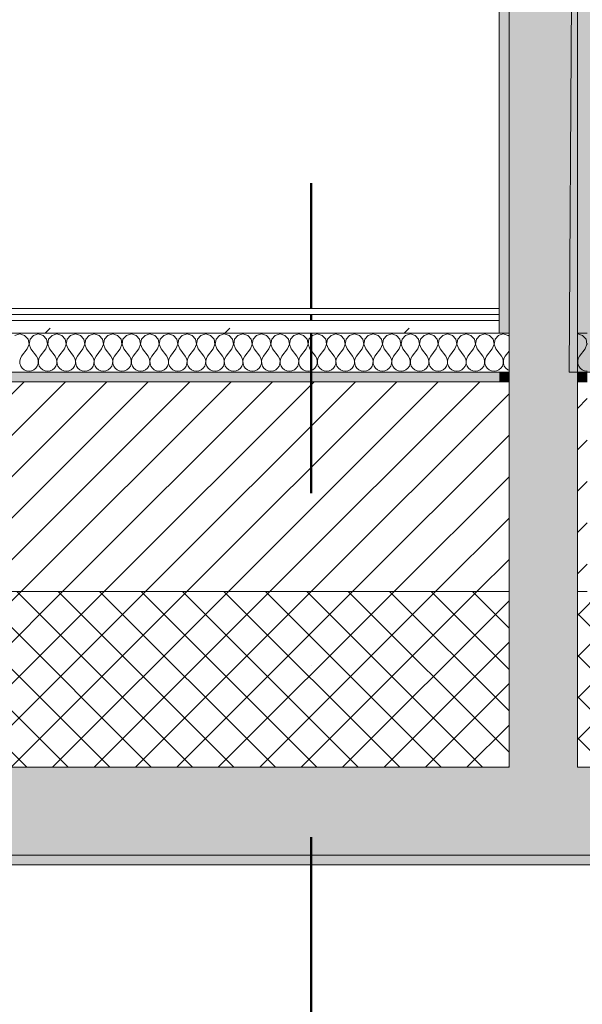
# Model space of a CAD drawing. Header units: millimetres. Extents: x -40968 to 13979, y -19284 to 4746.
# Tile 19 of 113: x -23610 to -23033, y -1842 to -833. Entities that reach past the tile are written whole.
import ezdxf

# ---------------------------------------------------------------- set-up
doc = ezdxf.new("R2010")
doc.units = ezdxf.units.MM
doc.header["$MEASUREMENT"] = 0
doc.linetypes.add('Punto & Rayas', pattern=[670.277762, 317.5, -176.388889, 0, -176.388874])
doc.linetypes.add('Wipeout_Contour', pattern=[1000, 0, -1000])
for name, color, linetype, lineweight, true_color in [('01_2D_Ambit_Pluma_Nº__242', 7, 'Continuous', 50, 0xfb0013), ('12_FAÇ_Façana_Pluma_Nº__102', 7, 'Continuous', 5, 0xcccccc), ('12_FAÇ_Façana_Pluma_Nº__174', 7, 'Continuous', 13, 0xe4ad2c), ('12_FAÇ_Façana_Pluma_Nº__176', 7, 'Continuous', 15, 0x93a0c6), ('Nuevo_08_E_Envans secs_Pluma_Nº__102', 7, 'Continuous', 5, 0xcccccc), ('Nuevo_08_E_Envans secs_Pluma_Nº__171', 171, 'Continuous', 13, 0xaaaaff), ('Nuevo_08_E_Envans secs_Pluma_Nº__177', 7, 'Continuous', 15, 0xf7e046), ('Nuevo_14_PAV_Soft Light Grey 0554_Pluma_Nº__245', 7, 'Continuous', 13, 0xe8e8e8)]:
    doc.layers.add(name, color=color, linetype=linetype, lineweight=lineweight, true_color=true_color)
for name, color, linetype in [('12_FAÇ_Façana', 7, 'Continuous'), ('Nuevo_08_E_Envans secs', 7, 'Continuous'), ('Nuevo_14_PAV_Soft Light Grey 0554', 7, 'Continuous')]:
    doc.layers.add(name, color=color, linetype=linetype)
for name, color, linetype, lineweight in [('12_FAÇ_Façana_Pluma_Nº__2', 8, 'Continuous', 5), ('12_FAÇ_Façana_Pluma_Nº__7', 7, 'Continuous', 5), ('Nuevo_08_E_Envans secs_Pluma_Nº__1', 7, 'Continuous', 5), ('Nuevo_12_FAÇ_Façana_Pluma_Nº__1', 7, 'Continuous', 5)]:
    doc.layers.add(name, color=color, linetype=linetype, lineweight=lineweight)
pattern_1 = [(45, (0, 0), (-21.213203, 21.213203), []), (135, (0, 0), (21.213203, 21.213203), [])]
pattern_2 = [(45, (0, 0), (-21.213203, 21.213203), [])]
pattern_3 = [(45, (0, 0), (-183.8478, 183.8478), [195, -65]), (45, (7e-14, 183.85), (-183.8478, 183.8478), [195, -65])]

# ---------------------------------------------------------------- blocks, each defined once
blk = doc.blocks.new('Forjado_1_1', base_point=(-23046.8, -1194.1))
at = {"layer": 'Nuevo_14_PAV_Soft Light Grey 0554_Pluma_Nº__245', "linetype": 'Continuous', "lineweight": 0, "true_color": 0xe8e8e8}
h = blk.add_hatch(color=254, dxfattribs=at)
h.paths.add_polyline_path([(-23046.8, -1194.1), (-1631.1, -1193.6), (-1631.1, -6939), (-1556.1, -6939), (-1556.1, -7504), (-1616.3, -7504), (-1616, -11936), (-1564.9, -11936), (-1564.9, -12492), (-2024.1, -12492), (-2024.1, -12339), (-6997.4, -12339), (-6997.4, -12392), (-3637.7, -12392), (-3638.9, -13690.7), (-3644.9, -17131), (428.2, -17131), (428.9, -16789), (778.9, -16789), (778.3, -17143), (2622.9, -17145.8), (2623, -17079.8), (3389.9, -17081), (3389.6, -17277), (5489.8, -17280.2), (5489.8, -17141.5), (5763.9, -17141.5), (5763.9, -16739), (6378.9, -16739), (6378.9, -12489), (5778.9, -12489), (5779.7, -11938.9), (6782.1, -11938.8), (6782.1, -9207.4), (6082.1, -9207.4), (6016.1, -7505), (6016.1, -9073.4), (2073.4, -9073.4), (2073.4, -5267.3), (5998.9, -5267.3), (5998.9, -1709), (5884.9, -968), (7332.1, -968), (7332.1, 1999.6), (-28277.4, 1999.6), (-23028.4, 1969)])
h.paths.add_polyline_path([(492.9, -5267.3), (1951.4, -5267.3), (1951.4, -9073.4), (492.9, -9073.4)], flags=0)
at = {"layer": 'Nuevo_14_PAV_Soft Light Grey 0554_Pluma_Nº__245', "color": 254, "linetype": 'Continuous', "lineweight": 13, "true_color": 0xe8e8e8, "flags": 128}
blk.add_lwpolyline([(-1631.1, -1193.6), (-23046.8, -1194.1), (-23028.4, 1969), (-28277.4, 1999.6), (7332.1, 1999.6)], dxfattribs=at)
blk = doc.blocks.new('Muro_14_1', base_point=(-24166.4, -1194))
at = {"layer": '12_FAÇ_Façana_Pluma_Nº__102', "linetype": 'Continuous', "lineweight": 0, "true_color": 0xe5e5e5}
for points in [[(-23108.4, -1599), (-24166.4, -1599), (-24166.4, -1689), (-23108.4, -1689)], [(-23038.4, -1599), (-23108.4, -1599), (-23108.4, -1689), (-23038.4, -1689)], [(-21871.1, -1599), (-23038.4, -1599), (-23038.4, -1689), (-20233.9, -1689), (-20233.9, -1599), (-21518.1, -1599), (-21518.1, -1639), (-21871.1, -1639)], [(-24166.4, -1699), (-20233.9, -1699), (-20233.9, -1689), (-24166.4, -1689)]]:
    blk.add_hatch(color=254, dxfattribs=at).paths.add_polyline_path(points)
at = {"layer": '12_FAÇ_Façana_Pluma_Nº__174', "linetype": 'Continuous', "lineweight": 13, "true_color": 0xe4ad2c}
h = blk.add_hatch(dxfattribs=at)
h.set_pattern_fill('SATE_Aislamiento_0001', color=42, style=0, pattern_type=2)
h.set_pattern_definition(pattern_1)
h.paths.add_polyline_path([(-23108.4, -1419), (-24166.4, -1419), (-24166.4, -1599), (-23108.4, -1599)])
h = blk.add_hatch(dxfattribs=at)
h.set_pattern_fill('SATE_Aislamiento_0001', color=42, style=0, pattern_type=2)
h.set_pattern_definition(pattern_1)
h.paths.add_polyline_path([(-23038.4, -1599), (-21871.1, -1599), (-21871.1, -1419), (-23038.4, -1419)])
at = {"layer": '12_FAÇ_Façana_Pluma_Nº__176', "linetype": 'Continuous', "lineweight": 0, "true_color": 0x495063}
for points in [[(-23118.4, -1194), (-24166.4, -1194), (-24166.4, -1204), (-23118.4, -1204)], [(-23108.4, -1194), (-23118.4, -1194), (-23118.4, -1204), (-23108.4, -1204)], [(-23028.4, -1194), (-23038.4, -1194), (-23038.4, -1204), (-23028.4, -1204)]]:
    blk.add_hatch(color=251, dxfattribs=at).paths.add_polyline_path(points)
at = {"layer": '12_FAÇ_Façana_Pluma_Nº__2', "linetype": 'Continuous', "lineweight": 5}
h = blk.add_hatch(dxfattribs=at)
h.set_pattern_fill('Ceramic_0001', color=8, style=0, pattern_type=2)
h.set_pattern_definition(pattern_2)
h.paths.add_polyline_path([(-23108.4, -1204), (-24166.4, -1204), (-24166.4, -1419), (-23108.4, -1419)])
h = blk.add_hatch(dxfattribs=at)
h.set_pattern_fill('Ceramic_0001', color=8, style=0, pattern_type=2)
h.set_pattern_definition(pattern_2)
h.paths.add_polyline_path([(-23028.4, -1204), (-23038.4, -1204), (-23038.4, -1419), (-23028.4, -1419)])
at = {"layer": '12_FAÇ_Façana_Pluma_Nº__7', "color": 7, "linetype": 'Continuous', "lineweight": 5}
for p, q in [((-23108.4, -1194), (-23108.4, -1204)), ((-23038.4, -1204), (-23038.4, -1194)), ((-23108.4, -1204), (-24166.4, -1204)), ((-23108.4, -1204), (-23108.4, -1419)), ((-23038.4, -1419), (-23038.4, -1204)), ((-23028.4, -1204), (-23038.4, -1204)), ((-24166.4, -1419), (-23108.4, -1419)), ((-23108.4, -1419), (-23108.4, -1599)), ((-23038.4, -1599), (-23038.4, -1419)), ((-23038.4, -1419), (-23028.4, -1419)), ((-24166.4, -1599), (-23108.4, -1599)), ((-23038.4, -1599), (-21871.1, -1599)), ((-24166.4, -1689), (-23108.4, -1689)), ((-23108.4, -1689), (-23038.4, -1689)), ((-23038.4, -1689), (-20233.9, -1689))]:
    blk.add_line(p, q, dxfattribs=at)
at = {"layer": '12_FAÇ_Façana_Pluma_Nº__7', "color": 7, "linetype": 'Continuous', "lineweight": 5, "flags": 128}
for points in [[(-23118.4, -1194), (-24166.4, -1194)], [(-24166.4, -1699), (-20233.9, -1699)]]:
    blk.add_lwpolyline(points, dxfattribs=at)
blk = doc.blocks.new('Muro_60_1', base_point=(-23028.4, -1194))
at = {"layer": '12_FAÇ_Façana_Pluma_Nº__102', "linetype": 'Continuous', "lineweight": 0, "true_color": 0xe5e5e5}
for points in [[(-23108.4, 2009.6), (-23108.4, -1194), (-23038.4, -1194), (-23038.4, 2009.6)], [(-23038.4, -1194), (-23108.4, -1194), (-23108.4, -1204), (-23038.4, -1204)], [(-23038.4, -1204), (-23108.4, -1204), (-23108.4, -1419), (-23038.4, -1419)], [(-23038.4, -1419), (-23108.4, -1419), (-23108.4, -1599), (-23038.4, -1599)]]:
    blk.add_hatch(color=254, dxfattribs=at).paths.add_polyline_path(points)
at = {"layer": '12_FAÇ_Façana_Pluma_Nº__176', "linetype": 'Continuous', "lineweight": 0, "true_color": 0x495063}
for points in [[(-23036.6, 2099.6), (-23038.4, 2097.3), (-23038.4, -1154), (-23028.4, -1154), (-23028.4, 2099.6)], [(-23118.4, 1999.6), (-23118.4, -1154), (-23108.4, -1154), (-23108.4, 1999.6)]]:
    blk.add_hatch(color=251, dxfattribs=at).paths.add_polyline_path(points)
at = {"layer": '12_FAÇ_Façana_Pluma_Nº__7', "color": 7, "linetype": 'Continuous', "lineweight": 5}
for p, q in [((-23108.4, 2009.6), (-23108.4, -1154)), ((-23038.4, -1154), (-23038.4, 2009.6)), ((-23108.4, -1194), (-23108.4, -1154)), ((-23038.4, -1154), (-23038.4, -1194)), ((-23108.4, -1194), (-23108.4, -1204)), ((-23038.4, -1204), (-23038.4, -1194)), ((-23108.4, -1204), (-23108.4, -1419)), ((-23038.4, -1419), (-23038.4, -1204)), ((-23108.4, -1419), (-23108.4, -1599)), ((-23038.4, -1599), (-23038.4, -1419))]:
    blk.add_line(p, q, dxfattribs=at)
at = {"layer": '12_FAÇ_Façana_Pluma_Nº__7', "color": 7, "linetype": 'Continuous', "lineweight": 5, "flags": 128}
blk.add_lwpolyline([(-23118.4, 1999.6), (-23118.4, -1154)], dxfattribs=at)
at = {"layer": 'Nuevo_12_FAÇ_Façana_Pluma_Nº__1', "color": 7, "linetype": 'Continuous', "lineweight": 5}
for p, q in [((-23108.4, -1154), (-23118.4, -1154)), ((-23028.4, -1154), (-23038.4, -1154)), ((-23118.4, -1194), (-23108.4, -1194)), ((-23038.4, -1194), (-23028.4, -1194))]:
    blk.add_line(p, q, dxfattribs=at)
blk = doc.blocks.new('*X483')
at = {"layer": 'Nuevo_08_E_Envans secs_Pluma_Nº__102', "color": 254, "linetype": 'Continuous', "lineweight": 5, "true_color": 0xcccccc}
for p, q in [((-23038.1, -1154.9), (-23038.4, -1155)), ((-23033.1, -1156.4), (-23038.1, -1154.9)), ((-23029.6, -1160.2), (-23033.1, -1156.4)), ((-23028.6, -1165.3), (-23029.6, -1160.2)), ((-23030.5, -1170.2), (-23036.2, -1177.8)), ((-23030.5, -1170.2), (-23028.6, -1165.3)), ((-23028.4, -1164.7), (-23028.5, -1165.3)), ((-23028.5, -1165.3), (-23028.4, -1165.6)), ((-23037.5, -1180.1), (-23038.1, -1182.6)), ((-23036.2, -1177.8), (-23037.5, -1180.1)), ((-23038.1, -1182.6), (-23038.4, -1181.4)), ((-23038.4, -1185.7), (-23038.3, -1185.3)), ((-23038.3, -1185.3), (-23038.1, -1182.6)), ((-23038.1, -1182.6), (-23037.9, -1185.3)), ((-23037.9, -1185.3), (-23037.1, -1187.8)), ((-23037.1, -1187.8), (-23035.6, -1189.9)), ((-23035.6, -1189.9), (-23033.6, -1191.6)), ((-23033.6, -1191.6), (-23031.2, -1192.7)), ((-23031.2, -1192.7), (-23028.6, -1193)), ((-23028.6, -1193), (-23028.4, -1193))]:
    blk.add_line(p, q, dxfattribs=at)
blk = doc.blocks.new('*X484')
at = {"layer": 'Nuevo_08_E_Envans secs_Pluma_Nº__102', "color": 254, "linetype": 'Continuous', "lineweight": 5, "true_color": 0xcccccc}
for p, q in [((-23114.3, -1154.9), (-23118.4, -1156.1)), ((-23109.3, -1156.4), (-23114.3, -1154.9)), ((-23108.4, -1157.3), (-23109.3, -1156.4)), ((-23118.4, -1174.8), (-23116.2, -1177.8)), ((-23114.9, -1180.1), (-23116.2, -1177.8)), ((-23114.3, -1182.6), (-23114.9, -1180.1)), ((-23113.7, -1180.1), (-23114.2, -1182.6)), ((-23112.4, -1177.8), (-23113.7, -1180.1)), ((-23108.4, -1172.5), (-23112.4, -1177.8)), ((-23118.4, -1191.3), (-23116.8, -1189.9)), ((-23116.8, -1189.9), (-23115.3, -1187.8)), ((-23115.3, -1187.8), (-23114.5, -1185.3)), ((-23114.5, -1185.3), (-23114.3, -1182.6)), ((-23114.2, -1182.6), (-23114.1, -1185.3)), ((-23114.1, -1185.3), (-23113.3, -1187.8)), ((-23113.3, -1187.8), (-23111.8, -1189.9)), ((-23111.8, -1189.9), (-23109.8, -1191.6)), ((-23109.8, -1191.6), (-23108.4, -1192.2))]:
    blk.add_line(p, q, dxfattribs=at)
blk = doc.blocks.new('*X487')
at = {"layer": 'Nuevo_08_E_Envans secs_Pluma_Nº__102', "color": 254, "linetype": 'Continuous', "lineweight": 5, "true_color": 0xcccccc}
for p, q in [((-23609.5, -1154.9), (-23614.5, -1156.4)), ((-23604.5, -1156.4), (-23609.5, -1154.9)), ((-23601, -1160.2), (-23604.5, -1156.4)), ((-23600, -1165.3), (-23601, -1160.2)), ((-23599, -1160.2), (-23600, -1165.3)), ((-23595.5, -1156.4), (-23599, -1160.2)), ((-23590.5, -1154.9), (-23595.5, -1156.4)), ((-23585.5, -1156.4), (-23590.5, -1154.9)), ((-23582, -1160.2), (-23585.5, -1156.4)), ((-23581, -1165.3), (-23582, -1160.2)), ((-23579.9, -1160.2), (-23580.9, -1165.3)), ((-23576.4, -1156.4), (-23579.9, -1160.2)), ((-23571.4, -1154.9), (-23576.4, -1156.4)), ((-23566.4, -1156.4), (-23571.4, -1154.9)), ((-23562.9, -1160.2), (-23566.4, -1156.4)), ((-23561.9, -1165.3), (-23562.9, -1160.2)), ((-23560.9, -1160.2), (-23561.9, -1165.3)), ((-23557.4, -1156.4), (-23560.9, -1160.2)), ((-23552.4, -1154.9), (-23557.4, -1156.4)), ((-23547.4, -1156.4), (-23552.4, -1154.9)), ((-23543.9, -1160.2), (-23547.4, -1156.4)), ((-23542.9, -1165.3), (-23543.9, -1160.2)), ((-23541.9, -1160.2), (-23542.8, -1165.3)), ((-23538.3, -1156.4), (-23541.9, -1160.2)), ((-23533.3, -1154.9), (-23538.3, -1156.4)), ((-23528.3, -1156.4), (-23533.3, -1154.9)), ((-23524.8, -1160.2), (-23528.3, -1156.4)), ((-23523.8, -1165.3), (-23524.8, -1160.2)), ((-23522.8, -1160.2), (-23523.8, -1165.3)), ((-23519.3, -1156.4), (-23522.8, -1160.2)), ((-23514.3, -1154.9), (-23519.3, -1156.4)), ((-23509.3, -1156.4), (-23514.3, -1154.9)), ((-23505.8, -1160.2), (-23509.3, -1156.4)), ((-23504.8, -1165.3), (-23505.8, -1160.2)), ((-23503.8, -1160.2), (-23504.7, -1165.3)), ((-23500.2, -1156.4), (-23503.8, -1160.2)), ((-23495.2, -1154.9), (-23500.2, -1156.4)), ((-23490.2, -1156.4), (-23495.2, -1154.9)), ((-23486.7, -1160.2), (-23490.2, -1156.4)), ((-23485.8, -1165.3), (-23486.7, -1160.2)), ((-23484.7, -1160.2), (-23485.7, -1165.3)), ((-23481.2, -1156.4), (-23484.7, -1160.2)), ((-23476.2, -1154.9), (-23481.2, -1156.4)), ((-23471.2, -1156.4), (-23476.2, -1154.9)), ((-23467.7, -1160.2), (-23471.2, -1156.4)), ((-23466.7, -1165.3), (-23467.7, -1160.2)), ((-23465.7, -1160.2), (-23466.6, -1165.3)), ((-23462.1, -1156.4), (-23465.7, -1160.2)), ((-23457.1, -1154.9), (-23462.1, -1156.4)), ((-23452.1, -1156.4), (-23457.1, -1154.9)), ((-23448.6, -1160.2), (-23452.1, -1156.4)), ((-23447.7, -1165.3), (-23448.6, -1160.2)), ((-23446.6, -1160.2), (-23447.6, -1165.3)), ((-23443.1, -1156.4), (-23446.6, -1160.2)), ((-23438.1, -1154.9), (-23443.1, -1156.4)), ((-23433.1, -1156.4), (-23438.1, -1154.9)), ((-23429.6, -1160.2), (-23433.1, -1156.4)), ((-23428.6, -1165.3), (-23429.6, -1160.2)), ((-23427.6, -1160.2), (-23428.5, -1165.3)), ((-23424.1, -1156.4), (-23427.6, -1160.2)), ((-23419, -1154.9), (-23424.1, -1156.4)), ((-23414, -1156.4), (-23419, -1154.9)), ((-23410.5, -1160.2), (-23414, -1156.4)), ((-23409.6, -1165.3), (-23410.5, -1160.2)), ((-23408.5, -1160.2), (-23409.5, -1165.3)), ((-23405, -1156.4), (-23408.5, -1160.2)), ((-23400, -1154.9), (-23405, -1156.4)), ((-23395, -1156.4), (-23400, -1154.9)), ((-23391.5, -1160.2), (-23395, -1156.4)), ((-23390.5, -1165.3), (-23391.5, -1160.2)), ((-23389.5, -1160.2), (-23390.4, -1165.3)), ((-23386, -1156.4), (-23389.5, -1160.2)), ((-23381, -1154.9), (-23386, -1156.4)), ((-23375.9, -1156.4), (-23381, -1154.9)), ((-23372.4, -1160.2), (-23375.9, -1156.4)), ((-23371.5, -1165.3), (-23372.4, -1160.2)), ((-23370.4, -1160.2), (-23371.4, -1165.3)), ((-23366.9, -1156.4), (-23370.4, -1160.2)), ((-23361.9, -1154.9), (-23366.9, -1156.4)), ((-23356.9, -1156.4), (-23361.9, -1154.9)), ((-23353.4, -1160.2), (-23356.9, -1156.4)), ((-23352.4, -1165.3), (-23353.4, -1160.2)), ((-23351.4, -1160.2), (-23352.3, -1165.3)), ((-23347.9, -1156.4), (-23351.4, -1160.2)), ((-23342.9, -1154.9), (-23347.9, -1156.4)), ((-23337.9, -1156.4), (-23342.9, -1154.9)), ((-23334.3, -1160.2), (-23337.9, -1156.4)), ((-23333.4, -1165.3), (-23334.3, -1160.2)), ((-23332.3, -1160.2), (-23333.3, -1165.3)), ((-23328.8, -1156.4), (-23332.3, -1160.2)), ((-23323.8, -1154.9), (-23328.8, -1156.4)), ((-23318.8, -1156.4), (-23323.8, -1154.9)), ((-23315.3, -1160.2), (-23318.8, -1156.4)), ((-23314.3, -1165.3), (-23315.3, -1160.2)), ((-23313.3, -1160.2), (-23314.2, -1165.3)), ((-23309.8, -1156.4), (-23313.3, -1160.2)), ((-23304.8, -1154.9), (-23309.8, -1156.4)), ((-23299.8, -1156.4), (-23304.8, -1154.9)), ((-23296.2, -1160.2), (-23299.8, -1156.4)), ((-23295.3, -1165.3), (-23296.2, -1160.2)), ((-23294.2, -1160.2), (-23295.2, -1165.3)), ((-23290.7, -1156.4), (-23294.2, -1160.2)), ((-23285.7, -1154.9), (-23290.7, -1156.4)), ((-23280.7, -1156.4), (-23285.7, -1154.9)), ((-23277.2, -1160.2), (-23280.7, -1156.4)), ((-23276.2, -1165.3), (-23277.2, -1160.2)), ((-23275.2, -1160.2), (-23276.2, -1165.3)), ((-23271.7, -1156.4), (-23275.2, -1160.2)), ((-23266.7, -1154.9), (-23271.7, -1156.4)), ((-23261.7, -1156.4), (-23266.7, -1154.9)), ((-23258.1, -1160.2), (-23261.7, -1156.4)), ((-23257.2, -1165.3), (-23258.1, -1160.2)), ((-23256.1, -1160.2), (-23257.1, -1165.3)), ((-23252.6, -1156.4), (-23256.1, -1160.2)), ((-23247.6, -1154.9), (-23252.6, -1156.4)), ((-23242.6, -1156.4), (-23247.6, -1154.9)), ((-23239.1, -1160.2), (-23242.6, -1156.4)), ((-23238.1, -1165.3), (-23239.1, -1160.2)), ((-23237.1, -1160.2), (-23238.1, -1165.3)), ((-23233.6, -1156.4), (-23237.1, -1160.2)), ((-23228.6, -1154.9), (-23233.6, -1156.4)), ((-23223.6, -1156.4), (-23228.6, -1154.9)), ((-23220.1, -1160.2), (-23223.6, -1156.4)), ((-23219.1, -1165.3), (-23220.1, -1160.2)), ((-23218, -1160.2), (-23219, -1165.3)), ((-23214.5, -1156.4), (-23218, -1160.2)), ((-23209.5, -1154.9), (-23214.5, -1156.4)), ((-23204.5, -1156.4), (-23209.5, -1154.9)), ((-23201, -1160.2), (-23204.5, -1156.4)), ((-23200, -1165.3), (-23201, -1160.2)), ((-23199, -1160.2), (-23200, -1165.3)), ((-23195.5, -1156.4), (-23199, -1160.2)), ((-23190.5, -1154.9), (-23195.5, -1156.4)), ((-23185.5, -1156.4), (-23190.5, -1154.9)), ((-23182, -1160.2), (-23185.5, -1156.4)), ((-23181, -1165.3), (-23182, -1160.2)), ((-23179.9, -1160.2), (-23180.9, -1165.3)), ((-23176.4, -1156.4), (-23179.9, -1160.2)), ((-23171.4, -1154.9), (-23176.4, -1156.4)), ((-23166.4, -1156.4), (-23171.4, -1154.9)), ((-23162.9, -1160.2), (-23166.4, -1156.4)), ((-23161.9, -1165.3), (-23162.9, -1160.2)), ((-23160.9, -1160.2), (-23161.9, -1165.3)), ((-23157.4, -1156.4), (-23160.9, -1160.2)), ((-23152.4, -1154.9), (-23157.4, -1156.4)), ((-23147.4, -1156.4), (-23152.4, -1154.9)), ((-23143.9, -1160.2), (-23147.4, -1156.4)), ((-23142.9, -1165.3), (-23143.9, -1160.2)), ((-23141.9, -1160.2), (-23142.8, -1165.3)), ((-23138.3, -1156.4), (-23141.9, -1160.2)), ((-23133.3, -1154.9), (-23138.3, -1156.4)), ((-23128.3, -1156.4), (-23133.3, -1154.9)), ((-23124.8, -1160.2), (-23128.3, -1156.4)), ((-23123.8, -1165.3), (-23124.8, -1160.2)), ((-23122.8, -1160.2), (-23123.8, -1165.3)), ((-23119.3, -1156.4), (-23122.8, -1160.2)), ((-23118.4, -1156.1), (-23119.3, -1156.4)), ((-23601.9, -1170.2), (-23607.6, -1177.8)), ((-23601.9, -1170.2), (-23600, -1165.3)), ((-23600, -1165.3), (-23598.1, -1170.2)), ((-23598.1, -1170.2), (-23592.4, -1177.8)), ((-23582.9, -1170.2), (-23588.6, -1177.8)), ((-23582.9, -1170.2), (-23581, -1165.3)), ((-23580.9, -1165.3), (-23579, -1170.2)), ((-23579, -1170.2), (-23573.3, -1177.8)), ((-23563.8, -1170.2), (-23569.5, -1177.8)), ((-23563.8, -1170.2), (-23561.9, -1165.3)), ((-23561.9, -1165.3), (-23560, -1170.2)), ((-23560, -1170.2), (-23554.3, -1177.8)), ((-23544.8, -1170.2), (-23550.5, -1177.8)), ((-23544.8, -1170.2), (-23542.9, -1165.3)), ((-23542.8, -1165.3), (-23541, -1170.2)), ((-23541, -1170.2), (-23535.2, -1177.8)), ((-23525.7, -1170.2), (-23531.4, -1177.8)), ((-23525.7, -1170.2), (-23523.8, -1165.3)), ((-23523.8, -1165.3), (-23521.9, -1170.2)), ((-23521.9, -1170.2), (-23516.2, -1177.8)), ((-23506.7, -1170.2), (-23512.4, -1177.8)), ((-23506.7, -1170.2), (-23504.8, -1165.3)), ((-23504.7, -1165.3), (-23502.9, -1170.2)), ((-23502.9, -1170.2), (-23497.1, -1177.8)), ((-23487.6, -1170.2), (-23493.3, -1177.8)), ((-23487.6, -1170.2), (-23485.8, -1165.3)), ((-23485.7, -1165.3), (-23483.8, -1170.2)), ((-23483.8, -1170.2), (-23478.1, -1177.8)), ((-23468.6, -1170.2), (-23474.3, -1177.8)), ((-23468.6, -1170.2), (-23466.7, -1165.3)), ((-23466.6, -1165.3), (-23464.8, -1170.2)), ((-23464.8, -1170.2), (-23459, -1177.8)), ((-23449.5, -1170.2), (-23455.2, -1177.8)), ((-23449.5, -1170.2), (-23447.7, -1165.3)), ((-23447.6, -1165.3), (-23445.7, -1170.2)), ((-23445.7, -1170.2), (-23440, -1177.8)), ((-23430.5, -1170.2), (-23436.2, -1177.8)), ((-23430.5, -1170.2), (-23428.6, -1165.3)), ((-23428.5, -1165.3), (-23426.7, -1170.2)), ((-23426.7, -1170.2), (-23421, -1177.8)), ((-23411.4, -1170.2), (-23417.1, -1177.8)), ((-23411.4, -1170.2), (-23409.6, -1165.3)), ((-23409.5, -1165.3), (-23407.6, -1170.2)), ((-23407.6, -1170.2), (-23401.9, -1177.8)), ((-23392.4, -1170.2), (-23398.1, -1177.8)), ((-23392.4, -1170.2), (-23390.5, -1165.3)), ((-23390.4, -1165.3), (-23388.6, -1170.2)), ((-23388.6, -1170.2), (-23382.9, -1177.8)), ((-23373.3, -1170.2), (-23379, -1177.8)), ((-23373.3, -1170.2), (-23371.5, -1165.3)), ((-23371.4, -1165.3), (-23369.5, -1170.2)), ((-23369.5, -1170.2), (-23363.8, -1177.8)), ((-23354.3, -1170.2), (-23360, -1177.8)), ((-23354.3, -1170.2), (-23352.4, -1165.3)), ((-23352.3, -1165.3), (-23350.5, -1170.2)), ((-23350.5, -1170.2), (-23344.8, -1177.8)), ((-23335.2, -1170.2), (-23341, -1177.8)), ((-23335.2, -1170.2), (-23333.4, -1165.3)), ((-23333.3, -1165.3), (-23331.4, -1170.2)), ((-23331.4, -1170.2), (-23325.7, -1177.8)), ((-23316.2, -1170.2), (-23321.9, -1177.8)), ((-23316.2, -1170.2), (-23314.3, -1165.3)), ((-23314.2, -1165.3), (-23312.4, -1170.2)), ((-23312.4, -1170.2), (-23306.7, -1177.8)), ((-23297.1, -1170.2), (-23302.9, -1177.8)), ((-23297.1, -1170.2), (-23295.3, -1165.3)), ((-23295.2, -1165.3), (-23293.3, -1170.2)), ((-23293.3, -1170.2), (-23287.6, -1177.8)), ((-23278.1, -1170.2), (-23283.8, -1177.8)), ((-23278.1, -1170.2), (-23276.2, -1165.3)), ((-23276.2, -1165.3), (-23274.3, -1170.2)), ((-23274.3, -1170.2), (-23268.6, -1177.8)), ((-23259, -1170.2), (-23264.8, -1177.8)), ((-23259, -1170.2), (-23257.2, -1165.3)), ((-23257.1, -1165.3), (-23255.2, -1170.2)), ((-23255.2, -1170.2), (-23249.5, -1177.8)), ((-23240, -1170.2), (-23245.7, -1177.8)), ((-23240, -1170.2), (-23238.1, -1165.3)), ((-23238.1, -1165.3), (-23236.2, -1170.2)), ((-23236.2, -1170.2), (-23230.5, -1177.8)), ((-23221, -1170.2), (-23226.7, -1177.8)), ((-23221, -1170.2), (-23219.1, -1165.3)), ((-23219, -1165.3), (-23217.1, -1170.2)), ((-23217.1, -1170.2), (-23211.4, -1177.8)), ((-23201.9, -1170.2), (-23207.6, -1177.8)), ((-23201.9, -1170.2), (-23200, -1165.3)), ((-23200, -1165.3), (-23198.1, -1170.2)), ((-23198.1, -1170.2), (-23192.4, -1177.8)), ((-23182.9, -1170.2), (-23188.6, -1177.8)), ((-23182.9, -1170.2), (-23181, -1165.3)), ((-23180.9, -1165.3), (-23179, -1170.2)), ((-23179, -1170.2), (-23173.3, -1177.8)), ((-23163.8, -1170.2), (-23169.5, -1177.8)), ((-23163.8, -1170.2), (-23161.9, -1165.3)), ((-23161.9, -1165.3), (-23160, -1170.2)), ((-23160, -1170.2), (-23154.3, -1177.8)), ((-23144.8, -1170.2), (-23150.5, -1177.8)), ((-23144.8, -1170.2), (-23142.9, -1165.3)), ((-23142.8, -1165.3), (-23141, -1170.2)), ((-23141, -1170.2), (-23135.2, -1177.8)), ((-23125.7, -1170.2), (-23131.4, -1177.8)), ((-23125.7, -1170.2), (-23123.8, -1165.3)), ((-23123.8, -1165.3), (-23121.9, -1170.2)), ((-23121.9, -1170.2), (-23118.4, -1174.8)), ((-23608.9, -1180.1), (-23609.5, -1182.6)), ((-23607.6, -1177.8), (-23608.9, -1180.1)), ((-23591.1, -1180.1), (-23592.4, -1177.8)), ((-23590.5, -1182.6), (-23591.1, -1180.1)), ((-23589.8, -1180.1), (-23590.4, -1182.6)), ((-23588.6, -1177.8), (-23589.8, -1180.1)), ((-23572.1, -1180.1), (-23573.3, -1177.8)), ((-23571.5, -1182.6), (-23572.1, -1180.1)), ((-23570.8, -1180.1), (-23571.4, -1182.6)), ((-23569.5, -1177.8), (-23570.8, -1180.1)), ((-23553, -1180.1), (-23554.3, -1177.8)), ((-23552.4, -1182.6), (-23553, -1180.1)), ((-23551.7, -1180.1), (-23552.3, -1182.6)), ((-23550.5, -1177.8), (-23551.7, -1180.1)), ((-23534, -1180.1), (-23535.2, -1177.8)), ((-23533.4, -1182.6), (-23534, -1180.1)), ((-23532.7, -1180.1), (-23533.3, -1182.6)), ((-23531.4, -1177.8), (-23532.7, -1180.1)), ((-23514.9, -1180.1), (-23516.2, -1177.8)), ((-23514.3, -1182.6), (-23514.9, -1180.1)), ((-23513.7, -1180.1), (-23514.2, -1182.6)), ((-23512.4, -1177.8), (-23513.7, -1180.1)), ((-23495.9, -1180.1), (-23497.1, -1177.8)), ((-23495.3, -1182.6), (-23495.9, -1180.1)), ((-23494.6, -1180.1), (-23495.2, -1182.6)), ((-23493.3, -1177.8), (-23494.6, -1180.1)), ((-23476.8, -1180.1), (-23478.1, -1177.8)), ((-23476.2, -1182.6), (-23476.8, -1180.1)), ((-23475.6, -1180.1), (-23476.2, -1182.6)), ((-23474.3, -1177.8), (-23475.6, -1180.1)), ((-23457.8, -1180.1), (-23459, -1177.8)), ((-23457.2, -1182.6), (-23457.8, -1180.1)), ((-23456.5, -1180.1), (-23457.1, -1182.6)), ((-23455.2, -1177.8), (-23456.5, -1180.1)), ((-23438.7, -1180.1), (-23440, -1177.8)), ((-23438.1, -1182.6), (-23438.7, -1180.1)), ((-23437.5, -1180.1), (-23438.1, -1182.6)), ((-23436.2, -1177.8), (-23437.5, -1180.1)), ((-23419.7, -1180.1), (-23421, -1177.8)), ((-23419.1, -1182.6), (-23419.7, -1180.1)), ((-23418.4, -1180.1), (-23419, -1182.6)), ((-23417.1, -1177.8), (-23418.4, -1180.1)), ((-23400.6, -1180.1), (-23401.9, -1177.8)), ((-23400, -1182.6), (-23400.6, -1180.1)), ((-23399.4, -1180.1), (-23400, -1182.6)), ((-23398.1, -1177.8), (-23399.4, -1180.1)), ((-23381.6, -1180.1), (-23382.9, -1177.8)), ((-23381, -1182.6), (-23381.6, -1180.1)), ((-23380.3, -1180.1), (-23380.9, -1182.6)), ((-23379, -1177.8), (-23380.3, -1180.1)), ((-23362.5, -1180.1), (-23363.8, -1177.8)), ((-23361.9, -1182.6), (-23362.5, -1180.1)), ((-23361.3, -1180.1), (-23361.9, -1182.6)), ((-23360, -1177.8), (-23361.3, -1180.1)), ((-23343.5, -1180.1), (-23344.8, -1177.8)), ((-23342.9, -1182.6), (-23343.5, -1180.1)), ((-23342.2, -1180.1), (-23342.8, -1182.6)), ((-23341, -1177.8), (-23342.2, -1180.1)), ((-23324.4, -1180.1), (-23325.7, -1177.8)), ((-23323.8, -1182.6), (-23324.4, -1180.1)), ((-23323.2, -1180.1), (-23323.8, -1182.6)), ((-23321.9, -1177.8), (-23323.2, -1180.1)), ((-23305.4, -1180.1), (-23306.7, -1177.8)), ((-23304.8, -1182.6), (-23305.4, -1180.1)), ((-23304.1, -1180.1), (-23304.7, -1182.6)), ((-23302.9, -1177.8), (-23304.1, -1180.1)), ((-23286.3, -1180.1), (-23287.6, -1177.8)), ((-23285.8, -1182.6), (-23286.3, -1180.1)), ((-23285.1, -1180.1), (-23285.7, -1182.6)), ((-23283.8, -1177.8), (-23285.1, -1180.1)), ((-23267.3, -1180.1), (-23268.6, -1177.8)), ((-23266.7, -1182.6), (-23267.3, -1180.1)), ((-23266, -1180.1), (-23266.6, -1182.6)), ((-23264.8, -1177.8), (-23266, -1180.1)), ((-23248.3, -1180.1), (-23249.5, -1177.8)), ((-23247.7, -1182.6), (-23248.3, -1180.1)), ((-23247, -1180.1), (-23247.6, -1182.6)), ((-23245.7, -1177.8), (-23247, -1180.1)), ((-23229.2, -1180.1), (-23230.5, -1177.8)), ((-23228.6, -1182.6), (-23229.2, -1180.1)), ((-23227.9, -1180.1), (-23228.5, -1182.6)), ((-23226.7, -1177.8), (-23227.9, -1180.1)), ((-23210.2, -1180.1), (-23211.4, -1177.8)), ((-23209.6, -1182.6), (-23210.2, -1180.1)), ((-23208.9, -1180.1), (-23209.5, -1182.6)), ((-23207.6, -1177.8), (-23208.9, -1180.1)), ((-23191.1, -1180.1), (-23192.4, -1177.8)), ((-23190.5, -1182.6), (-23191.1, -1180.1)), ((-23189.8, -1180.1), (-23190.4, -1182.6)), ((-23188.6, -1177.8), (-23189.8, -1180.1)), ((-23172.1, -1180.1), (-23173.3, -1177.8)), ((-23171.5, -1182.6), (-23172.1, -1180.1)), ((-23170.8, -1180.1), (-23171.4, -1182.6)), ((-23169.5, -1177.8), (-23170.8, -1180.1)), ((-23153, -1180.1), (-23154.3, -1177.8)), ((-23152.4, -1182.6), (-23153, -1180.1)), ((-23151.7, -1180.1), (-23152.3, -1182.6)), ((-23150.5, -1177.8), (-23151.7, -1180.1)), ((-23134, -1180.1), (-23135.2, -1177.8)), ((-23133.4, -1182.6), (-23134, -1180.1)), ((-23132.7, -1180.1), (-23133.3, -1182.6)), ((-23131.4, -1177.8), (-23132.7, -1180.1)), ((-23609.5, -1182.6), (-23609.4, -1185.3)), ((-23609.4, -1185.3), (-23608.5, -1187.8)), ((-23608.5, -1187.8), (-23607, -1189.9)), ((-23607, -1189.9), (-23605, -1191.6)), ((-23595, -1191.6), (-23593, -1189.9)), ((-23593, -1189.9), (-23591.5, -1187.8)), ((-23591.5, -1187.8), (-23590.6, -1185.3)), ((-23590.6, -1185.3), (-23590.5, -1182.6)), ((-23590.4, -1182.6), (-23590.3, -1185.3)), ((-23590.3, -1185.3), (-23589.5, -1187.8)), ((-23589.5, -1187.8), (-23588, -1189.9)), ((-23588, -1189.9), (-23586, -1191.6)), ((-23575.9, -1191.6), (-23573.9, -1189.9)), ((-23573.9, -1189.9), (-23572.4, -1187.8)), ((-23572.4, -1187.8), (-23571.6, -1185.3)), ((-23571.6, -1185.3), (-23571.5, -1182.6)), ((-23571.4, -1182.6), (-23571.3, -1185.3)), ((-23571.3, -1185.3), (-23570.4, -1187.8)), ((-23570.4, -1187.8), (-23568.9, -1189.9)), ((-23568.9, -1189.9), (-23566.9, -1191.6)), ((-23556.9, -1191.6), (-23554.9, -1189.9)), ((-23554.9, -1189.9), (-23553.4, -1187.8)), ((-23553.4, -1187.8), (-23552.5, -1185.3)), ((-23552.5, -1185.3), (-23552.4, -1182.6)), ((-23552.3, -1182.6), (-23552.2, -1185.3)), ((-23552.2, -1185.3), (-23551.4, -1187.8)), ((-23551.4, -1187.8), (-23549.9, -1189.9)), ((-23549.9, -1189.9), (-23547.9, -1191.6)), ((-23537.9, -1191.6), (-23535.8, -1189.9)), ((-23535.8, -1189.9), (-23534.3, -1187.8)), ((-23534.3, -1187.8), (-23533.5, -1185.3)), ((-23533.5, -1185.3), (-23533.4, -1182.6)), ((-23533.3, -1182.6), (-23533.2, -1185.3)), ((-23533.2, -1185.3), (-23532.3, -1187.8)), ((-23532.3, -1187.8), (-23530.8, -1189.9)), ((-23530.8, -1189.9), (-23528.8, -1191.6)), ((-23518.8, -1191.6), (-23516.8, -1189.9)), ((-23516.8, -1189.9), (-23515.3, -1187.8)), ((-23515.3, -1187.8), (-23514.5, -1185.3)), ((-23514.5, -1185.3), (-23514.3, -1182.6)), ((-23514.2, -1182.6), (-23514.1, -1185.3)), ((-23514.1, -1185.3), (-23513.3, -1187.8)), ((-23513.3, -1187.8), (-23511.8, -1189.9)), ((-23511.8, -1189.9), (-23509.8, -1191.6)), ((-23499.8, -1191.6), (-23497.7, -1189.9)), ((-23497.7, -1189.9), (-23496.2, -1187.8)), ((-23496.2, -1187.8), (-23495.4, -1185.3)), ((-23495.4, -1185.3), (-23495.3, -1182.6)), ((-23495.2, -1182.6), (-23495.1, -1185.3)), ((-23495.1, -1185.3), (-23494.2, -1187.8)), ((-23494.2, -1187.8), (-23492.7, -1189.9)), ((-23492.7, -1189.9), (-23490.7, -1191.6)), ((-23480.7, -1191.6), (-23478.7, -1189.9)), ((-23478.7, -1189.9), (-23477.2, -1187.8)), ((-23477.2, -1187.8), (-23476.4, -1185.3)), ((-23476.4, -1185.3), (-23476.2, -1182.6)), ((-23476.2, -1182.6), (-23476, -1185.3)), ((-23476, -1185.3), (-23475.2, -1187.8)), ((-23475.2, -1187.8), (-23473.7, -1189.9)), ((-23473.7, -1189.9), (-23471.7, -1191.6)), ((-23461.7, -1191.6), (-23459.6, -1189.9)), ((-23459.6, -1189.9), (-23458.1, -1187.8)), ((-23458.1, -1187.8), (-23457.3, -1185.3)), ((-23457.3, -1185.3), (-23457.2, -1182.6)), ((-23457.1, -1182.6), (-23457, -1185.3)), ((-23457, -1185.3), (-23456.1, -1187.8)), ((-23456.1, -1187.8), (-23454.6, -1189.9)), ((-23454.6, -1189.9), (-23452.6, -1191.6)), ((-23442.6, -1191.6), (-23440.6, -1189.9)), ((-23440.6, -1189.9), (-23439.1, -1187.8)), ((-23439.1, -1187.8), (-23438.3, -1185.3)), ((-23438.3, -1185.3), (-23438.1, -1182.6)), ((-23438.1, -1182.6), (-23437.9, -1185.3)), ((-23437.9, -1185.3), (-23437.1, -1187.8)), ((-23437.1, -1187.8), (-23435.6, -1189.9)), ((-23435.6, -1189.9), (-23433.6, -1191.6)), ((-23423.6, -1191.6), (-23421.5, -1189.9)), ((-23421.5, -1189.9), (-23420.1, -1187.8)), ((-23420.1, -1187.8), (-23419.2, -1185.3)), ((-23419.2, -1185.3), (-23419.1, -1182.6)), ((-23419, -1182.6), (-23418.9, -1185.3)), ((-23418.9, -1185.3), (-23418, -1187.8)), ((-23418, -1187.8), (-23416.6, -1189.9)), ((-23416.6, -1189.9), (-23414.5, -1191.6)), ((-23404.5, -1191.6), (-23402.5, -1189.9)), ((-23402.5, -1189.9), (-23401, -1187.8)), ((-23401, -1187.8), (-23400.2, -1185.3)), ((-23400.2, -1185.3), (-23400, -1182.6)), ((-23400, -1182.6), (-23399.8, -1185.3)), ((-23399.8, -1185.3), (-23399, -1187.8)), ((-23399, -1187.8), (-23397.5, -1189.9)), ((-23397.5, -1189.9), (-23395.5, -1191.6)), ((-23385.5, -1191.6), (-23383.4, -1189.9)), ((-23383.4, -1189.9), (-23382, -1187.8)), ((-23382, -1187.8), (-23381.1, -1185.3)), ((-23381.1, -1185.3), (-23381, -1182.6)), ((-23380.9, -1182.6), (-23380.8, -1185.3)), ((-23380.8, -1185.3), (-23379.9, -1187.8)), ((-23379.9, -1187.8), (-23378.5, -1189.9)), ((-23378.5, -1189.9), (-23376.4, -1191.6)), ((-23366.4, -1191.6), (-23364.4, -1189.9)), ((-23364.4, -1189.9), (-23362.9, -1187.8)), ((-23362.9, -1187.8), (-23362.1, -1185.3)), ((-23362.1, -1185.3), (-23361.9, -1182.6)), ((-23361.9, -1182.6), (-23361.7, -1185.3)), ((-23361.7, -1185.3), (-23360.9, -1187.8)), ((-23360.9, -1187.8), (-23359.4, -1189.9)), ((-23359.4, -1189.9), (-23357.4, -1191.6)), ((-23347.4, -1191.6), (-23345.4, -1189.9)), ((-23345.4, -1189.9), (-23343.9, -1187.8)), ((-23343.9, -1187.8), (-23343, -1185.3)), ((-23343, -1185.3), (-23342.9, -1182.6)), ((-23342.8, -1182.6), (-23342.7, -1185.3)), ((-23342.7, -1185.3), (-23341.9, -1187.8)), ((-23341.9, -1187.8), (-23340.4, -1189.9)), ((-23340.4, -1189.9), (-23338.3, -1191.6)), ((-23328.3, -1191.6), (-23326.3, -1189.9)), ((-23326.3, -1189.9), (-23324.8, -1187.8)), ((-23324.8, -1187.8), (-23324, -1185.3)), ((-23324, -1185.3), (-23323.8, -1182.6)), ((-23323.8, -1182.6), (-23323.6, -1185.3)), ((-23323.6, -1185.3), (-23322.8, -1187.8)), ((-23322.8, -1187.8), (-23321.3, -1189.9)), ((-23321.3, -1189.9), (-23319.3, -1191.6)), ((-23309.3, -1191.6), (-23307.3, -1189.9)), ((-23307.3, -1189.9), (-23305.8, -1187.8)), ((-23305.8, -1187.8), (-23304.9, -1185.3)), ((-23304.9, -1185.3), (-23304.8, -1182.6)), ((-23304.7, -1182.6), (-23304.6, -1185.3)), ((-23304.6, -1185.3), (-23303.8, -1187.8)), ((-23303.8, -1187.8), (-23302.3, -1189.9)), ((-23302.3, -1189.9), (-23300.2, -1191.6)), ((-23290.2, -1191.6), (-23288.2, -1189.9)), ((-23288.2, -1189.9), (-23286.7, -1187.8)), ((-23286.7, -1187.8), (-23285.9, -1185.3)), ((-23285.9, -1185.3), (-23285.8, -1182.6)), ((-23285.7, -1182.6), (-23285.5, -1185.3)), ((-23285.5, -1185.3), (-23284.7, -1187.8)), ((-23284.7, -1187.8), (-23283.2, -1189.9)), ((-23283.2, -1189.9), (-23281.2, -1191.6)), ((-23271.2, -1191.6), (-23269.2, -1189.9)), ((-23269.2, -1189.9), (-23267.7, -1187.8)), ((-23267.7, -1187.8), (-23266.8, -1185.3)), ((-23266.8, -1185.3), (-23266.7, -1182.6)), ((-23266.6, -1182.6), (-23266.5, -1185.3)), ((-23266.5, -1185.3), (-23265.7, -1187.8)), ((-23265.7, -1187.8), (-23264.2, -1189.9)), ((-23264.2, -1189.9), (-23262.1, -1191.6)), ((-23252.1, -1191.6), (-23250.1, -1189.9)), ((-23250.1, -1189.9), (-23248.6, -1187.8)), ((-23248.6, -1187.8), (-23247.8, -1185.3)), ((-23247.8, -1185.3), (-23247.7, -1182.6)), ((-23247.6, -1182.6), (-23247.5, -1185.3)), ((-23247.5, -1185.3), (-23246.6, -1187.8)), ((-23246.6, -1187.8), (-23245.1, -1189.9)), ((-23245.1, -1189.9), (-23243.1, -1191.6)), ((-23233.1, -1191.6), (-23231.1, -1189.9)), ((-23231.1, -1189.9), (-23229.6, -1187.8)), ((-23229.6, -1187.8), (-23228.7, -1185.3)), ((-23228.7, -1185.3), (-23228.6, -1182.6)), ((-23228.5, -1182.6), (-23228.4, -1185.3)), ((-23228.4, -1185.3), (-23227.6, -1187.8)), ((-23227.6, -1187.8), (-23226.1, -1189.9)), ((-23226.1, -1189.9), (-23224.1, -1191.6)), ((-23214, -1191.6), (-23212, -1189.9)), ((-23212, -1189.9), (-23210.5, -1187.8)), ((-23210.5, -1187.8), (-23209.7, -1185.3)), ((-23209.7, -1185.3), (-23209.6, -1182.6)), ((-23209.5, -1182.6), (-23209.4, -1185.3)), ((-23209.4, -1185.3), (-23208.5, -1187.8)), ((-23208.5, -1187.8), (-23207, -1189.9)), ((-23207, -1189.9), (-23205, -1191.6)), ((-23195, -1191.6), (-23193, -1189.9)), ((-23193, -1189.9), (-23191.5, -1187.8)), ((-23191.5, -1187.8), (-23190.6, -1185.3)), ((-23190.6, -1185.3), (-23190.5, -1182.6)), ((-23190.4, -1182.6), (-23190.3, -1185.3)), ((-23190.3, -1185.3), (-23189.5, -1187.8)), ((-23189.5, -1187.8), (-23188, -1189.9)), ((-23188, -1189.9), (-23186, -1191.6)), ((-23175.9, -1191.6), (-23173.9, -1189.9)), ((-23173.9, -1189.9), (-23172.4, -1187.8)), ((-23172.4, -1187.8), (-23171.6, -1185.3)), ((-23171.6, -1185.3), (-23171.5, -1182.6)), ((-23171.4, -1182.6), (-23171.3, -1185.3)), ((-23171.3, -1185.3), (-23170.4, -1187.8)), ((-23170.4, -1187.8), (-23168.9, -1189.9)), ((-23168.9, -1189.9), (-23166.9, -1191.6)), ((-23156.9, -1191.6), (-23154.9, -1189.9)), ((-23154.9, -1189.9), (-23153.4, -1187.8)), ((-23153.4, -1187.8), (-23152.5, -1185.3)), ((-23152.5, -1185.3), (-23152.4, -1182.6)), ((-23152.3, -1182.6), (-23152.2, -1185.3)), ((-23152.2, -1185.3), (-23151.4, -1187.8)), ((-23151.4, -1187.8), (-23149.9, -1189.9)), ((-23149.9, -1189.9), (-23147.9, -1191.6)), ((-23137.9, -1191.6), (-23135.8, -1189.9)), ((-23135.8, -1189.9), (-23134.3, -1187.8)), ((-23134.3, -1187.8), (-23133.5, -1185.3)), ((-23133.5, -1185.3), (-23133.4, -1182.6)), ((-23133.3, -1182.6), (-23133.2, -1185.3)), ((-23133.2, -1185.3), (-23132.3, -1187.8)), ((-23132.3, -1187.8), (-23130.8, -1189.9)), ((-23130.8, -1189.9), (-23128.8, -1191.6)), ((-23605, -1191.6), (-23602.6, -1192.7)), ((-23602.6, -1192.7), (-23600, -1193)), ((-23600, -1193), (-23597.4, -1192.7)), ((-23597.4, -1192.7), (-23595, -1191.6)), ((-23586, -1191.6), (-23583.6, -1192.7)), ((-23583.6, -1192.7), (-23581, -1193)), ((-23581, -1193), (-23578.3, -1192.7)), ((-23578.3, -1192.7), (-23575.9, -1191.6)), ((-23566.9, -1191.6), (-23564.5, -1192.7)), ((-23564.5, -1192.7), (-23561.9, -1193)), ((-23561.9, -1193), (-23559.3, -1192.7)), ((-23559.3, -1192.7), (-23556.9, -1191.6)), ((-23547.9, -1191.6), (-23545.5, -1192.7)), ((-23545.5, -1192.7), (-23542.9, -1193)), ((-23542.9, -1193), (-23540.3, -1192.7)), ((-23540.3, -1192.7), (-23537.9, -1191.6)), ((-23528.8, -1191.6), (-23526.4, -1192.7)), ((-23526.4, -1192.7), (-23523.8, -1193)), ((-23523.8, -1193), (-23521.2, -1192.7)), ((-23521.2, -1192.7), (-23518.8, -1191.6)), ((-23509.8, -1191.6), (-23507.4, -1192.7)), ((-23507.4, -1192.7), (-23504.8, -1193)), ((-23504.8, -1193), (-23502.2, -1192.7)), ((-23502.2, -1192.7), (-23499.8, -1191.6)), ((-23490.7, -1191.6), (-23488.3, -1192.7)), ((-23488.3, -1192.7), (-23485.7, -1193)), ((-23485.7, -1193), (-23483.1, -1192.7)), ((-23483.1, -1192.7), (-23480.7, -1191.6)), ((-23471.7, -1191.6), (-23469.3, -1192.7)), ((-23469.3, -1192.7), (-23466.7, -1193)), ((-23466.7, -1193), (-23464.1, -1192.7)), ((-23464.1, -1192.7), (-23461.7, -1191.6)), ((-23452.6, -1191.6), (-23450.2, -1192.7)), ((-23450.2, -1192.7), (-23447.6, -1193)), ((-23447.6, -1193), (-23445, -1192.7)), ((-23445, -1192.7), (-23442.6, -1191.6)), ((-23433.6, -1191.6), (-23431.2, -1192.7)), ((-23431.2, -1192.7), (-23428.6, -1193)), ((-23428.6, -1193), (-23426, -1192.7)), ((-23426, -1192.7), (-23423.6, -1191.6)), ((-23414.5, -1191.6), (-23412.1, -1192.7)), ((-23412.1, -1192.7), (-23409.5, -1193)), ((-23409.5, -1193), (-23406.9, -1192.7)), ((-23406.9, -1192.7), (-23404.5, -1191.6)), ((-23395.5, -1191.6), (-23393.1, -1192.7)), ((-23393.1, -1192.7), (-23390.5, -1193)), ((-23390.5, -1193), (-23387.9, -1192.7)), ((-23387.9, -1192.7), (-23385.5, -1191.6)), ((-23376.4, -1191.6), (-23374, -1192.7)), ((-23374, -1192.7), (-23371.4, -1193)), ((-23371.4, -1193), (-23368.8, -1192.7)), ((-23368.8, -1192.7), (-23366.4, -1191.6)), ((-23357.4, -1191.6), (-23355, -1192.7)), ((-23355, -1192.7), (-23352.4, -1193)), ((-23352.4, -1193), (-23349.8, -1192.7)), ((-23349.8, -1192.7), (-23347.4, -1191.6)), ((-23338.3, -1191.6), (-23335.9, -1192.7)), ((-23335.9, -1192.7), (-23333.3, -1193)), ((-23333.3, -1193), (-23330.7, -1192.7)), ((-23330.7, -1192.7), (-23328.3, -1191.6)), ((-23319.3, -1191.6), (-23316.9, -1192.7)), ((-23316.9, -1192.7), (-23314.3, -1193)), ((-23314.3, -1193), (-23311.7, -1192.7)), ((-23311.7, -1192.7), (-23309.3, -1191.6)), ((-23300.2, -1191.6), (-23297.8, -1192.7)), ((-23297.8, -1192.7), (-23295.2, -1193)), ((-23295.2, -1193), (-23292.6, -1192.7)), ((-23292.6, -1192.7), (-23290.2, -1191.6)), ((-23281.2, -1191.6), (-23278.8, -1192.7)), ((-23278.8, -1192.7), (-23276.2, -1193)), ((-23276.2, -1193), (-23273.6, -1192.7)), ((-23273.6, -1192.7), (-23271.2, -1191.6)), ((-23262.1, -1191.6), (-23259.7, -1192.7)), ((-23259.7, -1192.7), (-23257.1, -1193)), ((-23257.1, -1193), (-23254.5, -1192.7)), ((-23254.5, -1192.7), (-23252.1, -1191.6)), ((-23243.1, -1191.6), (-23240.7, -1192.7)), ((-23240.7, -1192.7), (-23238.1, -1193)), ((-23238.1, -1193), (-23235.5, -1192.7)), ((-23235.5, -1192.7), (-23233.1, -1191.6)), ((-23224.1, -1191.6), (-23221.7, -1192.7)), ((-23221.7, -1192.7), (-23219, -1193)), ((-23219, -1193), (-23216.4, -1192.7)), ((-23216.4, -1192.7), (-23214, -1191.6)), ((-23205, -1191.6), (-23202.6, -1192.7)), ((-23202.6, -1192.7), (-23200, -1193)), ((-23200, -1193), (-23197.4, -1192.7)), ((-23197.4, -1192.7), (-23195, -1191.6)), ((-23186, -1191.6), (-23183.6, -1192.7)), ((-23183.6, -1192.7), (-23181, -1193)), ((-23181, -1193), (-23178.3, -1192.7)), ((-23178.3, -1192.7), (-23175.9, -1191.6)), ((-23166.9, -1191.6), (-23164.5, -1192.7)), ((-23164.5, -1192.7), (-23161.9, -1193)), ((-23161.9, -1193), (-23159.3, -1192.7)), ((-23159.3, -1192.7), (-23156.9, -1191.6)), ((-23147.9, -1191.6), (-23145.5, -1192.7)), ((-23145.5, -1192.7), (-23142.9, -1193)), ((-23142.9, -1193), (-23140.3, -1192.7)), ((-23140.3, -1192.7), (-23137.9, -1191.6)), ((-23128.8, -1191.6), (-23126.4, -1192.7)), ((-23126.4, -1192.7), (-23123.8, -1193)), ((-23123.8, -1193), (-23121.2, -1192.7)), ((-23121.2, -1192.7), (-23118.8, -1191.6)), ((-23118.8, -1191.6), (-23118.4, -1191.3))]:
    blk.add_line(p, q, dxfattribs=at)
blk = doc.blocks.new('Muro_148_1', base_point=(-24166.4, -1129))
at = {"layer": '12_FAÇ_Façana_Pluma_Nº__7', "color": 7, "linetype": 'Continuous', "lineweight": 5}
for p, q in [((-23108.4, -1194), (-23108.4, -1154)), ((-23038.4, -1154), (-23038.4, -1194))]:
    blk.add_line(p, q, dxfattribs=at)
at = {"layer": 'Nuevo_08_E_Envans secs_Pluma_Nº__1', "color": 7, "linetype": 'Continuous', "lineweight": 5, "flags": 128}
blk.add_lwpolyline([(-24166.4, -1194), (-23118.4, -1194)], dxfattribs=at)
at = {"layer": 'Nuevo_12_FAÇ_Façana_Pluma_Nº__1', "color": 7, "linetype": 'Continuous', "lineweight": 5}
for p, q in [((-23028.4, -1154), (-23038.4, -1154)), ((-23118.4, -1194), (-23108.4, -1194)), ((-23038.4, -1194), (-23028.4, -1194))]:
    blk.add_line(p, q, dxfattribs=at)
at = {"layer": 'Nuevo_08_E_Envans secs', "color": 7, "lineweight": 20}
for name in ['*X484', '*X483']:
    blk.add_blockref(name, (0, 0), dxfattribs=at)
at = {"color": 254, "linetype": 'Wipeout_Contour', "lineweight": 0, "ltscale": 94678.083957}
blk.add_wipeout([(-23118.4, -1129), (-24166.4, -1129), (-24166.4, -1135), (-23118.4, -1135)], dxfattribs=at).dxf.layer = 'Nuevo_08_E_Envans secs'
at = {"layer": 'Nuevo_08_E_Envans secs_Pluma_Nº__171', "linetype": 'Continuous', "lineweight": 13, "true_color": 0xaaaaff}
h = blk.add_hatch(dxfattribs=at)
h.set_pattern_fill('Panellat_HPL_0001', color=161, style=0, pattern_type=2)
h.set_pattern_definition(pattern_3)
h.paths.add_polyline_path([(-23118.4, -1129), (-24166.4, -1129), (-24166.4, -1135), (-23118.4, -1135)])
at = {"layer": 'Nuevo_08_E_Envans secs_Pluma_Nº__1', "color": 7, "linetype": 'Continuous', "lineweight": 5}
for q in [(-23118.4, -1129), (-24166.4, -1135)]:
    blk.add_line((-23118.4, -1135), q, dxfattribs=at)
at = {"layer": 'Nuevo_08_E_Envans secs_Pluma_Nº__1', "color": 7, "linetype": 'Continuous', "lineweight": 5, "flags": 128}
blk.add_lwpolyline([(-23118.4, -1129), (-24166.4, -1129)], dxfattribs=at)
at = {"color": 254, "linetype": 'Wipeout_Contour', "lineweight": 0, "ltscale": 94681.073532}
blk.add_wipeout([(-23118.4, -1141), (-24166.4, -1141), (-24166.4, -1154), (-23118.4, -1154)], dxfattribs=at).dxf.layer = 'Nuevo_08_E_Envans secs'
at = {"layer": 'Nuevo_08_E_Envans secs_Pluma_Nº__177', "linetype": 'Continuous', "lineweight": 15, "true_color": 0xf7e046}
h = blk.add_hatch(dxfattribs=at)
h.set_pattern_fill('Panellat_HPL_0001', color=53, style=0, pattern_type=2)
h.set_pattern_definition(pattern_3)
h.paths.add_polyline_path([(-23118.4, -1141), (-24166.4, -1141), (-24166.4, -1154), (-23118.4, -1154)])
at = {"layer": 'Nuevo_08_E_Envans secs_Pluma_Nº__1', "color": 7, "linetype": 'Continuous', "lineweight": 5}
for p, q in [((-23118.4, -1141), (-23118.4, -1135)), ((-23118.4, -1141), (-24166.4, -1141)), ((-23118.4, -1154), (-23118.4, -1141)), ((-23118.4, -1154), (-24166.4, -1154))]:
    blk.add_line(p, q, dxfattribs=at)
at = {"layer": 'Nuevo_12_FAÇ_Façana_Pluma_Nº__1', "color": 7, "linetype": 'Continuous', "lineweight": 5}
blk.add_line((-23108.4, -1154), (-23118.4, -1154), dxfattribs=at)
at = {"layer": 'Nuevo_08_E_Envans secs', "color": 7, "lineweight": 20}
blk.add_blockref('*X487', (0, 0), dxfattribs=at)

msp = doc.modelspace()

# ---------------------------------------------------------------- linework, layer by layer
at = {"layer": '01_2D_Ambit_Pluma_Nº__242', "color": 1, "linetype": 'Punto & Rayas', "lineweight": 50, "true_color": 0xfb0013, "flags": 128}
msp.add_lwpolyline([(-28500, 1816.8), (-28500, 4745.9), (7879.6, 4745.9), (7879.6, -1396.9), (6474.1, -1396.9), (6474.1, -11392.7), (6916.3, -11392.7), (6916.3, -17756.6), (-3932.3, -17756.6), (-3932.3, -11834.9), (-2447.9, -11834.9), (-2447.9, -2249.6), (-23311.2, -2249.6), (-23311.2, 1816.8)], close=True, dxfattribs=at)

# ---------------------------------------------------------------- block references
at = {"layer": '12_FAÇ_Façana', "color": 7, "lineweight": 20}
for name, p in [('Muro_60_1', (-23028.4, -1194)), ('Muro_14_1', (-24166.4, -1194))]:
    msp.add_blockref(name, p, dxfattribs=at)
at = {"layer": 'Nuevo_14_PAV_Soft Light Grey 0554', "color": 254, "linetype": 'Continuous', "lineweight": 13, "true_color": 0xe8e8e8}
msp.add_blockref('Forjado_1_1', (-23046.8, -1194.1), dxfattribs=at)

# ---------------------------------------------------------------- next in the draw order: block references
at = {"layer": 'Nuevo_08_E_Envans secs', "color": 7, "lineweight": 20}
msp.add_blockref('Muro_148_1', (-24166.4, -1129), dxfattribs=at)

doc.saveas('drawing.dxf')
